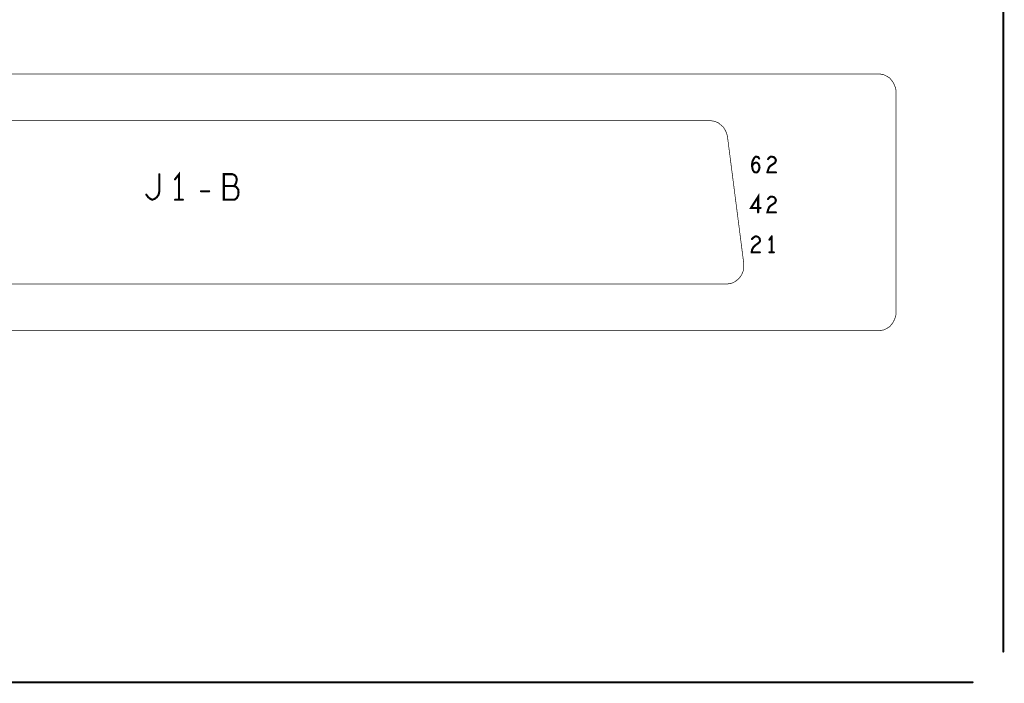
# Model space of a CAD drawing. Extents: x 17.4 to 50.4, y 21.5 to 42.5.
# Tile 18 of 35: x 43.1 to 46, y 27.5 to 29.5. Entities that reach past the tile are written whole.
import ezdxf

# ---------------------------------------------------------------- set-up
doc = ezdxf.new("R2010")
doc.units = 0
doc.layers.add('1', color=2, linetype='CONTINUOUS')

msp = doc.modelspace()

# ---------------------------------------------------------------- linework, layer by layer
at = {"layer": '1'}
for points, const_width in [([(45.957, 27.612), (45.957, 37.107), (45.867, 37.197)], 0.006), ([(41.575, 29.305), (45.59, 29.305), (45.599, 29.304), (45.608, 29.302), (45.616, 29.298), (45.624, 29.293), (45.63, 29.286), (45.635, 29.279), (45.639, 29.27), (45.642, 29.262), (45.643, 29.252), (45.643, 28.604), (45.642, 28.595), (45.639, 28.587), (45.635, 28.578), (45.63, 28.571), (45.624, 28.564), (45.616, 28.559), (45.608, 28.555), (45.599, 28.553), (45.59, 28.552)], 0.002), ([(41.522, 29.252), (41.522, 28.604), (41.523, 28.595), (41.525, 28.587), (41.529, 28.578), (41.534, 28.571), (41.541, 28.564), (41.548, 28.559), (41.557, 28.555), (41.565, 28.553), (41.575, 28.552), (45.59, 28.552)], 0.002), ([(45.096, 29.168), (42.066, 29.168), (42.056, 29.167), (42.048, 29.165), (42.039, 29.161), (42.032, 29.155), (42.025, 29.149), (42.02, 29.141), (42.016, 29.133), (42.014, 29.122), (41.965, 28.749)], 0.002), ([(45.096, 29.168), (45.106, 29.167), (45.114, 29.165), (45.123, 29.161), (45.13, 29.155), (45.137, 29.149), (45.142, 29.141), (45.146, 29.133), (45.149, 29.122)], 0.002), ([(45.197, 28.748), (45.149, 29.122)], 0.002), ([(45.242, 29.057), (45.239, 29.061), (45.235, 29.062), (45.231, 29.062), (45.227, 29.058), (45.224, 29.052), (45.222, 29.047), (45.221, 29.037), (45.222, 29.029), (45.224, 29.022), (45.228, 29.017), (45.233, 29.016), (45.237, 29.017), (45.24, 29.021), (45.242, 29.026), (45.243, 29.031), (45.242, 29.036), (45.24, 29.041), (45.237, 29.044), (45.233, 29.045), (45.229, 29.044), (45.225, 29.041), (45.221, 29.035)], 0.006), ([(45.28, 29.062), (45.285, 29.061), (45.289, 29.057), (45.291, 29.052), (45.29, 29.048), (45.288, 29.044), (45.276, 29.036), (45.271, 29.031), (45.268, 29.023)], 0.006), ([(45.268, 29.055), (45.271, 29.059), (45.275, 29.062)], 0.006), ([(45.275, 29.062), (45.28, 29.062)], 0.006), ([(43.485, 29.011), (43.485, 28.961), (43.483, 28.951), (43.478, 28.944), (43.472, 28.939), (43.464, 28.936), (43.458, 28.939), (43.452, 28.944), (43.447, 28.951)], 0.006), ([(43.543, 28.936), (43.543, 29.011), (43.531, 28.996)], 0.006), ([(43.699, 29.011), (43.706, 29.008), (43.71, 29.003), (43.712, 28.995), (43.71, 28.986), (43.707, 28.98), (43.703, 28.976), (43.71, 28.974), (43.716, 28.966), (43.717, 28.958), (43.716, 28.949), (43.712, 28.941), (43.705, 28.936), (43.674, 28.936), (43.674, 29.011), (43.699, 29.011)], 0.006), ([(45.266, 29.016), (45.268, 29.023)], 0.006), ([(45.266, 29.016), (45.291, 29.016)], 0.006), ([(43.631, 28.961), (43.607, 28.961)], 0.006), ([(43.703, 28.976), (43.674, 28.976)], 0.006), ([(45.239, 28.899), (45.239, 28.945), (45.218, 28.912), (45.246, 28.912)], 0.006), ([(43.531, 28.936), (43.554, 28.936)], 0.006), ([(45.28, 28.945), (45.285, 28.944), (45.289, 28.94), (45.291, 28.935), (45.29, 28.931), (45.288, 28.927), (45.276, 28.919), (45.271, 28.914), (45.268, 28.906)], 0.006), ([(45.268, 28.938), (45.271, 28.942)], 0.006), ([(45.271, 28.942), (45.275, 28.945), (45.28, 28.945)], 0.006), ([(45.268, 28.906), (45.266, 28.899), (45.291, 28.899)], 0.006), ([(45.244, 28.782), (45.22, 28.782), (45.221, 28.789), (45.225, 28.797), (45.23, 28.802), (45.241, 28.81), (45.244, 28.814), (45.244, 28.818), (45.243, 28.823), (45.239, 28.827), (45.233, 28.829), (45.229, 28.828), (45.225, 28.825), (45.221, 28.821)], 0.006), ([(45.279, 28.829), (45.272, 28.819)], 0.006), ([(45.279, 28.829), (45.279, 28.782)], 0.006), ([(45.285, 28.782), (45.272, 28.782)], 0.006), ([(42.017, 28.689), (45.145, 28.689), (45.154, 28.69), (45.163, 28.692), (45.171, 28.696), (45.179, 28.702), (45.185, 28.708), (45.19, 28.715), (45.194, 28.724), (45.197, 28.733), (45.197, 28.742), (45.197, 28.748)], 0.002), ([(20.637, 27.522), (45.867, 27.522)], 0.006)]:
    msp.add_lwpolyline(points, dxfattribs=dict(at, const_width=const_width))
for points, const_width in [([(45.0965, 29.168, 1), (45.0955, 29.168, 1)], 0.001), ([(45.0965, 29.168, 1), (45.0955, 29.168, 1)], 0.001), ([(45.1495, 29.122, 1), (45.1485, 29.122, 1)], 0.001), ([(45.1495, 29.122, 1), (45.1485, 29.122, 1)], 0.001), ([(45.2435, 29.057, 1), (45.2405, 29.057, 1)], 0.003), ([(45.2695, 29.055, 1), (45.2665, 29.055, 1)], 0.003), ([(45.2765, 29.062, 1), (45.2735, 29.062, 1)], 0.003), ([(45.2765, 29.062, 1), (45.2735, 29.062, 1)], 0.003), ([(45.2815, 29.062, 1), (45.2785, 29.062, 1)], 0.003), ([(45.2815, 29.062, 1), (45.2785, 29.062, 1)], 0.003), ([(43.4865, 29.011, 1), (43.4835, 29.011, 1)], 0.003), ([(43.7005, 29.011, 1), (43.6975, 29.011, 1)], 0.003), ([(43.7005, 29.011, 1), (43.6975, 29.011, 1)], 0.003), ([(45.2225, 29.035, 1), (45.2195, 29.035, 1)], 0.003), ([(45.2675, 29.016, 1), (45.2645, 29.016, 1)], 0.003), ([(45.2675, 29.016, 1), (45.2645, 29.016, 1)], 0.003), ([(45.2695, 29.023, 1), (45.2665, 29.023, 1)], 0.003), ([(45.2695, 29.023, 1), (45.2665, 29.023, 1)], 0.003), ([(45.2925, 29.016, 1), (45.2895, 29.016, 1)], 0.003), ([(43.5325, 28.996, 1), (43.5295, 28.996, 1)], 0.003), ([(43.6085, 28.961, 1), (43.6055, 28.961, 1)], 0.003), ([(43.6325, 28.961, 1), (43.6295, 28.961, 1)], 0.003), ([(43.6755, 28.976, 1), (43.6725, 28.976, 1)], 0.003), ([(43.7045, 28.976, 1), (43.7015, 28.976, 1)], 0.003), ([(43.4485, 28.951, 1), (43.4455, 28.951, 1)], 0.003), ([(43.5325, 28.936, 1), (43.5295, 28.936, 1)], 0.003), ([(43.5445, 28.936, 1), (43.5415, 28.936, 1)], 0.003), ([(43.5555, 28.936, 1), (43.5525, 28.936, 1)], 0.003), ([(45.2695, 28.938, 1), (45.2665, 28.938, 1)], 0.003), ([(45.2725, 28.942, 1), (45.2695, 28.942, 1)], 0.003), ([(45.2725, 28.942, 1), (45.2695, 28.942, 1)], 0.003), ([(45.2815, 28.945, 1), (45.2785, 28.945, 1)], 0.003), ([(45.2815, 28.945, 1), (45.2785, 28.945, 1)], 0.003), ([(45.2405, 28.899, 1), (45.2375, 28.899, 1)], 0.003), ([(45.2475, 28.912, 1), (45.2445, 28.912, 1)], 0.003), ([(45.2695, 28.906, 1), (45.2665, 28.906, 1)], 0.003), ([(45.2695, 28.906, 1), (45.2665, 28.906, 1)], 0.003), ([(45.2925, 28.899, 1), (45.2895, 28.899, 1)], 0.003), ([(45.2225, 28.821, 1), (45.2195, 28.821, 1)], 0.003), ([(45.2735, 28.819, 1), (45.2705, 28.819, 1)], 0.003), ([(45.2805, 28.829, 1), (45.2775, 28.829, 1)], 0.003), ([(45.2805, 28.829, 1), (45.2775, 28.829, 1)], 0.003), ([(45.2455, 28.782, 1), (45.2425, 28.782, 1)], 0.003), ([(45.2735, 28.782, 1), (45.2705, 28.782, 1)], 0.003), ([(45.2805, 28.782, 1), (45.2775, 28.782, 1)], 0.003), ([(45.2865, 28.782, 1), (45.2835, 28.782, 1)], 0.003), ([(45.1975, 28.748, 1), (45.1965, 28.748, 1)], 0.001), ([(45.1975, 28.748, 1), (45.1965, 28.748, 1)], 0.001), ([(45.5905, 28.552, 1), (45.5895, 28.552, 1)], 0.001), ([(45.5905, 28.552, 1), (45.5895, 28.552, 1)], 0.001), ([(45.9585, 27.612, 1), (45.9555, 27.612, 1)], 0.003), ([(45.8685, 27.522, 1), (45.8655, 27.522, 1)], 0.003)]:
    msp.add_lwpolyline(points, format="xyb", close=True, dxfattribs=dict(at, const_width=const_width))

doc.saveas('drawing.dxf')
